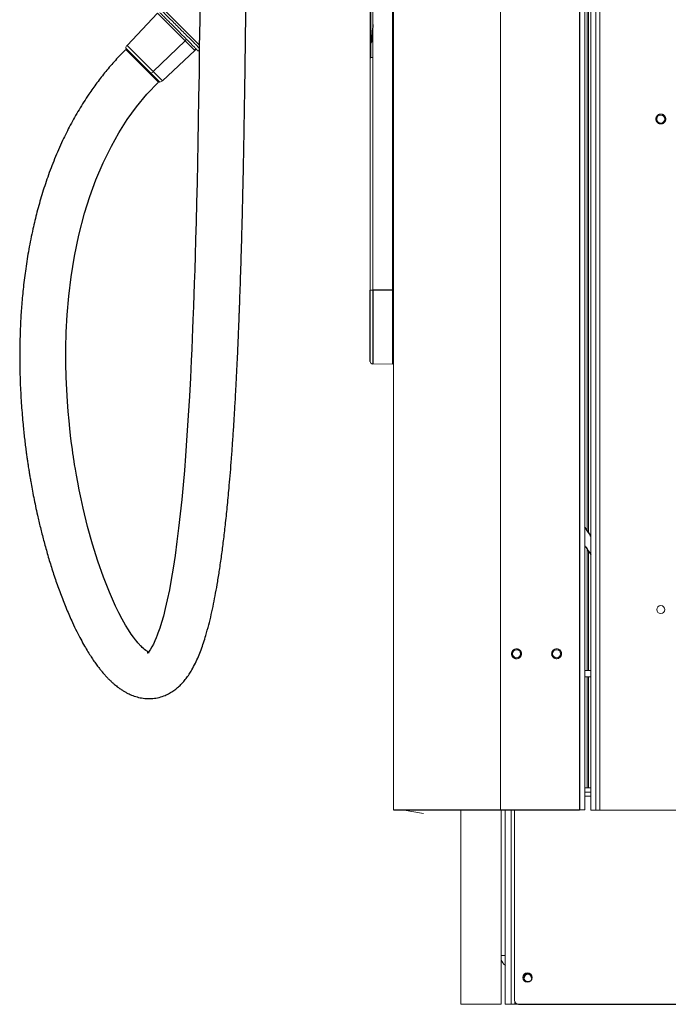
# Model space of a CAD drawing. Header units: millimetres. Extents: x 6 to 425, y 6 to 273.
# Tile 84 of 103: x 297 to 313, y 98 to 122. Entities that reach past the tile are written whole.
import ezdxf

# ---------------------------------------------------------------- set-up
doc = ezdxf.new("R2010")
doc.units = ezdxf.units.MM

msp = doc.modelspace()

# ---------------------------------------------------------------- linework, layer by layer
at = {"color": 144, "linetype": 'Continuous', "lineweight": 18}
for p, q in [((305.888, 147.957), (305.888, 102.557)), ((308.554, 147.957), (308.554, 102.557)), ((310.812, 148.103), (310.812, 102.553)), ((310.933, 148.103), (310.933, 102.553)), ((311.029, 147.892), (311.029, 102.553)), ((310.662, 147.551), (310.662, 102.557)), ((305.304, 115.524), (305.304, 144.524)), ((305.372, 144.524), (305.372, 115.524)), ((310.717, 131.391), (310.717, 109.53)), ((310.748, 131.391), (310.748, 109.482)), ((300.05, 122.632), (301.045, 121.637)), ((299.996, 122.434), (299.24, 121.628)), ((305.321, 121.324), (305.321, 122.491)), ((299.892, 120.976), (300.685, 121.745)), ((300.685, 121.745), (300.721, 121.781)), ((300.685, 121.745), (300.927, 121.503)), ((305.341, 121.709), (305.372, 121.739)), ((299.206, 121.56), (299.833, 120.933)), ((300.02, 120.713), (299.206, 121.526)), ((305.372, 121.325), (305.321, 121.324)), ((299.833, 120.933), (300.054, 120.712)), ((305.304, 115.524), (305.372, 115.524)), ((305.304, 115.524), (305.372, 115.524)), ((305.871, 115.524), (305.888, 115.524)), ((305.871, 113.687), (305.372, 113.679)), ((310.717, 109.062), (310.717, 106.033)), ((310.748, 109.018), (310.748, 106.033)), ((310.812, 106.033), (310.662, 106.033)), ((310.812, 105.874), (310.662, 105.874)), ((310.717, 105.874), (310.717, 103.107)), ((310.748, 105.874), (310.748, 103.107)), ((310.812, 103.107), (310.662, 103.107)), ((310.662, 103.001), (310.791, 103.001)), ((310.812, 103.001), (310.791, 103.001)), ((310.662, 102.895), (310.812, 102.895)), ((306.535, 102.484), (306.204, 102.542)), ((306.204, 102.542), (306.535, 102.484)), ((306.535, 102.484), (306.633, 102.466)), ((306.633, 102.466), (306.535, 102.484)), ((307.565, 97.707), (307.565, 102.557)), ((308.571, 102.557), (308.571, 97.707)), ((308.675, 97.707), (308.675, 102.557)), ((308.825, 97.707), (308.825, 102.557)), ((308.904, 102.557), (308.904, 97.807)), ((310.523, 102.557), (310.662, 102.557)), ((310.812, 102.553), (310.933, 102.553)), ((311.029, 102.553), (310.933, 102.553)), ((311.029, 102.553), (322.413, 102.553)), ((308.675, 98.924), (308.571, 98.924)), ((309.138, 98.373), (309.156, 98.373)), ((309.32, 98.373), (309.338, 98.373)), ((308.913, 97.707), (308.913, 97.767)), ((308.571, 97.707), (307.565, 97.707)), ((308.825, 97.707), (308.675, 97.707)), ((308.825, 97.707), (308.838, 97.707)), ((308.913, 97.707), (308.838, 97.707)), ((309.004, 97.707), (308.913, 97.707))]:
    msp.add_line(p, q, dxfattribs=at)
at = {"color": 7, "linetype": 'Continuous', "lineweight": 25}
for p, q in [((310.523, 147.551), (310.523, 102.557)), ((305.871, 115.524), (305.871, 144.524)), ((299.24, 121.628), (299.892, 120.976)), ((300.122, 120.747), (300.927, 121.503)), ((300.927, 121.503), (300.963, 121.539)), ((301.002, 121.5), (301.041, 121.49)), ((299.892, 120.976), (300.122, 120.747)), ((305.871, 115.524), (305.372, 115.524)), ((305.888, 102.557), (308.554, 102.557)), ((308.554, 102.557), (310.523, 102.557)), ((309.004, 97.707), (324.438, 97.707))]:
    msp.add_line(p, q, dxfattribs=at)
at = {"color": 7, "linetype": 'Continuous', "lineweight": 25, "flags": 128}
for points in [[(301.059, 122.983), (301.051, 122.265), (301.042, 121.582), (301.034, 120.935), (301.025, 120.324), (301.015, 119.746), (301.005, 119.201), (300.995, 118.689), (300.985, 118.208), (300.973, 117.697), (300.961, 117.224), (300.95, 116.789), (300.938, 116.39), (300.927, 116.027), (300.916, 115.698), (300.906, 115.405), (300.903, 115.312), (300.9, 115.223), (300.896, 115.109), (300.89, 114.959), (300.883, 114.775), (300.874, 114.561), (300.864, 114.315), (300.852, 114.047), (300.839, 113.763), (300.818, 113.333), (300.793, 112.877), (300.765, 112.398), (300.733, 111.899), (300.696, 111.385), (300.668, 111.026), (300.637, 110.665), (300.603, 110.301), (300.566, 109.938), (300.526, 109.582), (300.485, 109.254), (300.437, 108.902), (300.39, 108.585), (300.342, 108.301), (300.295, 108.049), (300.243, 107.796), (300.193, 107.578), (300.145, 107.391), (300.1, 107.231), (300.056, 107.09), (300.011, 106.963), (299.993, 106.914), (299.968, 106.852), (299.935, 106.775), (299.895, 106.692), (299.857, 106.621), (299.814, 106.553), (299.779, 106.509), (299.755, 106.483), (299.745, 106.475), (299.751, 106.477), (299.768, 106.481), (299.784, 106.483), (299.792, 106.483), (299.791, 106.484), (299.78, 106.488), (299.761, 106.498), (299.738, 106.512), (299.708, 106.533), (299.675, 106.559), (299.646, 106.584), (299.62, 106.608), (299.598, 106.63), (299.576, 106.653), (299.561, 106.669), (299.547, 106.684), (299.531, 106.702), (299.511, 106.725), (299.489, 106.751), (299.448, 106.802), (299.4, 106.866), (299.344, 106.944), (299.277, 107.046), (299.202, 107.168), (299.119, 107.313), (299.035, 107.472), (298.951, 107.642), (298.798, 107.987), (298.65, 108.361), (298.51, 108.762), (298.378, 109.184), (298.255, 109.627), (298.143, 110.085), (298.091, 110.319), (298.046, 110.539), (298.008, 110.735), (297.977, 110.907), (297.951, 111.054), (297.932, 111.174), (297.92, 111.247), (297.911, 111.304), (297.905, 111.346), (297.9, 111.374), (297.89, 111.447), (297.875, 111.554), (297.862, 111.645), (297.847, 111.758), (297.83, 111.899), (297.811, 112.068), (297.791, 112.265), (297.77, 112.492), (297.751, 112.748), (297.733, 113.034), (297.72, 113.35), (297.712, 113.695), (297.712, 114.071), (297.722, 114.476), (297.746, 114.91), (297.785, 115.371), (297.843, 115.857), (297.925, 116.366), (298.035, 116.895), (298.177, 117.439), (298.307, 117.855), (298.461, 118.275), (298.641, 118.696), (298.848, 119.115), (299.036, 119.447), (299.246, 119.775), (299.478, 120.096), (299.736, 120.409), (300.02, 120.713), (300.02, 120.713)], [(305.341, 121.709), (305.341, 121.709)]]:
    msp.add_lwpolyline(points, dxfattribs=at)
at = {"color": 144, "linetype": 'Continuous', "lineweight": 18}
for centre, radius in [((312.554, 119.79), 0.1), ((312.554, 107.553), 0.1), ((308.954, 106.45), 0.1), ((309.954, 106.45), 0.1), ((309.227, 98.373), 0.117)]:
    msp.add_circle(centre, radius, dxfattribs=at)
at = {"color": 7, "linetype": 'Continuous', "lineweight": 25}
for centre, radius, start, end in [((313.475, 121.343), 8.143, 174.3376, 177.426), ((301.007, 121.516), 0.0167, 225, 255), ((305.871, 113.704), 0.0167, 271, 0)]:
    msp.add_arc(centre, radius, start, end, dxfattribs=at)
at = {"color": 144, "linetype": 'Continuous', "lineweight": 18}
for centre, radius, start, end in [((299.337, 121.537), 0.133, 136.8004, 170), ((305.321, 121.308), 0.0167, 91, 180), ((299.722, 121.148), 0.242, 297.2424, 314.6345), ((300.03, 120.844), 0.133, 280, 313.1996), ((305.371, 113.745), 0.0667, 180, 271), ((306.222, 102.642), 0.102, 236.3784, 260), ((306.222, 102.642), 0.102, 236.3915, 260), ((308.872, 98.924), 0.317, 198.647, 231.7626), ((309.238, 98.373), 0.1, 0, 180), ((309.238, 98.373), 0.1, 180, 0), ((309.238, 98.373), 0.082, 0, 180), ((309.004, 97.807), 0.1, 180, 270)]:
    msp.add_arc(centre, radius, start, end, dxfattribs=at)
at = {"color": 7, "linetype": 'Continuous', "lineweight": 25}
for points, knots in [([(299.206, 121.526), (299.119, 121.436), (298.947, 121.259), (298.708, 120.979), (298.487, 120.696), (298.263, 120.379), (298.039, 120.028), (297.822, 119.642), (297.618, 119.232), (297.429, 118.8), (297.257, 118.348), (297.112, 117.905), (296.991, 117.473), (296.881, 117.019), (296.787, 116.548), (296.709, 116.064), (296.651, 115.605), (296.61, 115.172), (296.583, 114.766), (296.568, 114.388), (296.561, 114.032), (296.561, 113.621), (296.574, 113.158), (296.602, 112.651), (296.635, 112.266), (296.662, 111.992), (296.681, 111.82), (296.701, 111.656), (296.72, 111.507), (296.737, 111.381), (296.751, 111.284), (296.761, 111.215), (296.769, 111.163), (296.777, 111.11), (296.788, 111.043), (296.801, 110.96), (296.818, 110.858), (296.841, 110.722), (296.872, 110.551), (296.911, 110.347), (296.955, 110.131), (297.01, 109.881), (297.077, 109.595), (297.158, 109.276), (297.25, 108.944), (297.353, 108.604), (297.466, 108.258), (297.592, 107.91), (297.729, 107.564), (297.861, 107.263), (297.98, 107.013), (298.081, 106.818), (298.175, 106.649), (298.261, 106.503), (298.34, 106.379), (298.402, 106.285), (298.45, 106.217), (298.486, 106.169), (298.518, 106.126), (298.547, 106.088), (298.574, 106.054), (298.597, 106.025), (298.623, 105.994), (298.655, 105.957), (298.695, 105.911), (298.745, 105.857), (298.8, 105.801), (298.856, 105.748), (298.905, 105.704), (298.95, 105.666), (298.999, 105.627), (299.057, 105.584), (299.122, 105.54), (299.19, 105.499), (299.276, 105.453), (299.386, 105.405), (299.527, 105.361), (299.679, 105.334), (299.841, 105.33), (299.999, 105.351), (300.145, 105.393), (300.272, 105.45), (300.38, 105.513), (300.476, 105.585), (300.561, 105.661), (300.638, 105.742), (300.713, 105.833), (300.787, 105.937), (300.865, 106.063), (300.943, 106.211), (301.02, 106.381), (301.087, 106.551), (301.148, 106.727), (301.212, 106.931), (301.277, 107.166), (301.341, 107.43), (301.398, 107.695), (301.451, 107.968), (301.503, 108.263), (301.555, 108.592), (301.605, 108.946), (301.654, 109.326), (301.701, 109.732), (301.747, 110.176), (301.785, 110.593), (301.818, 110.977), (301.845, 111.319), (301.871, 111.678), (301.896, 112.051), (301.92, 112.438), (301.943, 112.824), (301.963, 113.199), (301.98, 113.544), (301.995, 113.857), (302.007, 114.137), (302.018, 114.382), (302.026, 114.59), (302.033, 114.757), (302.038, 114.885), (302.041, 114.974), (302.044, 115.038), (302.046, 115.09), (302.048, 115.16), (302.052, 115.26), (302.058, 115.429), (302.066, 115.659), (302.075, 115.942), (302.085, 116.244), (302.094, 116.562), (302.104, 116.91), (302.114, 117.29), (302.124, 117.699), (302.134, 118.137), (302.144, 118.606), (302.153, 119.107), (302.164, 119.717), (302.176, 120.438), (302.188, 121.273), (302.199, 122.15), (302.209, 123.068), (302.219, 124.034), (302.228, 125.05), (302.236, 126.115), (302.244, 127.224), (302.252, 128.378), (302.26, 129.575), (302.269, 130.815), (302.278, 132.061), (302.288, 133.309), (302.299, 134.556), (302.311, 135.836), (302.326, 137.147), (302.344, 138.49), (302.366, 139.955), (302.395, 141.545), (302.432, 143.259), (302.477, 145.005), (302.53, 146.777), (302.587, 148.36), (302.644, 149.748), (302.699, 150.935), (302.759, 152.125), (302.826, 153.309), (302.899, 154.475), (302.977, 155.601), (303.06, 156.684), (303.147, 157.724), (303.239, 158.731), (303.336, 159.704), (303.438, 160.637), (303.544, 161.532), (303.654, 162.388), (303.769, 163.21), (303.889, 164.004), (304.015, 164.769), (304.146, 165.505), (304.281, 166.207), (304.421, 166.874), (304.564, 167.507), (304.711, 168.106), (304.868, 168.696), (305.036, 169.273), (305.215, 169.834), (305.397, 170.354), (305.582, 170.833), (305.769, 171.271), (305.96, 171.669), (306.15, 172.015), (306.338, 172.314), (306.523, 172.572), (306.715, 172.806), (306.895, 172.995), (307.058, 173.146), (307.202, 173.267), (307.355, 173.384), (307.525, 173.499), (307.719, 173.617), (307.861, 173.69), (307.936, 173.728)], [0, 0, 0, 0, 0.0040128, 0.0079342, 0.0117745, 0.0155416, 0.020461, 0.0252739, 0.0299882, 0.0355201, 0.0409189, 0.0461842, 0.0513121, 0.0562966, 0.0623139, 0.0680802, 0.0735812, 0.0788023, 0.0837308, 0.0883553, 0.0926861, 0.0968767, 0.1036372, 0.1100716, 0.1161653, 0.1184634, 0.1207067, 0.1228946, 0.1249187, 0.1265904, 0.1279066, 0.1287526, 0.1293448, 0.1299981, 0.1308877, 0.1320132, 0.1333738, 0.1349684, 0.1375329, 0.140345, 0.1433262, 0.1464727, 0.1507734, 0.1553312, 0.1601326, 0.1651615, 0.1703988, 0.1758224, 0.1814076, 0.1870598, 0.1909422, 0.1944597, 0.1976266, 0.2004574, 0.2029656, 0.2051638, 0.2063188, 0.2073722, 0.2083261, 0.2091823, 0.2099422, 0.2106075, 0.2112083, 0.2120807, 0.2131054, 0.2143862, 0.2158951, 0.2172895, 0.2184593, 0.2194202, 0.2204418, 0.2217193, 0.2231792, 0.2245578, 0.2258325, 0.2281578, 0.230579, 0.233051, 0.2355601, 0.2380744, 0.2405935, 0.2424639, 0.2443476, 0.2462264, 0.2478367, 0.2493986, 0.2512416, 0.2531214, 0.2549557, 0.2576977, 0.2601705, 0.2625885, 0.2650075, 0.2674184, 0.270792, 0.274075, 0.2772559, 0.2804052, 0.2838383, 0.2876089, 0.2917438, 0.2959032, 0.3004192, 0.305315, 0.3106143, 0.3141627, 0.3178858, 0.3217894, 0.3258794, 0.3300017, 0.3343445, 0.3383874, 0.3421068, 0.3454819, 0.3484943, 0.3511281, 0.3533698, 0.3552081, 0.3565051, 0.3574659, 0.3580867, 0.3585703, 0.3591162, 0.3603651, 0.361763, 0.3645623, 0.3677592, 0.3708501, 0.3742545, 0.377981, 0.3820386, 0.3864369, 0.3910977, 0.3961061, 0.4014717, 0.4071591, 0.4156517, 0.4245746, 0.4339354, 0.4437406, 0.4539957, 0.4649037, 0.4762853, 0.4881417, 0.5004723, 0.5132745, 0.5265439, 0.5402734, 0.5532553, 0.5666069, 0.5803173, 0.5943735, 0.6087601, 0.6234597, 0.6414843, 0.659892, 0.6786385, 0.6976734, 0.7169404, 0.7296516, 0.7424165, 0.7552147, 0.7680221, 0.7806164, 0.7928599, 0.8044159, 0.8156268, 0.8264875, 0.8369937, 0.8471424, 0.8567596, 0.8660287, 0.874949, 0.8835206, 0.8919088, 0.8999369, 0.9076076, 0.9149247, 0.9218921, 0.928514, 0.9347956, 0.9415283, 0.9478394, 0.9537404, 0.9592412, 0.9643393, 0.9690524, 0.9734206, 0.9769956, 0.9803758, 0.9835986, 0.9867043, 0.9887303, 0.9907346, 0.9927329, 0.9948898, 0.9973073, 1, 1, 1, 1]), ([(299.998, 122.432), (299.998, 122.432), (299.997, 122.433), (300.015, 122.415), (300.05, 122.38), (300.102, 122.328), (300.168, 122.262), (300.244, 122.185), (300.33, 122.1), (300.42, 122.01), (300.512, 121.918), (300.602, 121.828), (300.657, 121.773), (300.685, 121.745)], [0, 0, 0, 0, 0.051823, 0.146641, 0.241458, 0.336276, 0.431094, 0.525911, 0.620729, 0.715547, 0.810365, 0.905182, 1, 1, 1, 1]), ([(305.304, 113.745), (305.304, 113.745), (305.304, 113.745), (305.304, 113.748), (305.304, 113.75), (305.304, 113.757), (305.304, 113.763), (305.304, 113.775), (305.304, 113.779), (305.304, 113.79), (305.304, 113.796), (305.304, 113.816), (305.304, 113.832), (305.304, 113.87), (305.304, 113.893), (305.304, 113.933), (305.304, 113.947), (305.304, 113.979), (305.304, 113.995), (305.304, 114.048), (305.304, 114.087), (305.304, 114.153), (305.304, 114.176), (305.304, 114.224), (305.304, 114.249), (305.304, 114.325), (305.304, 114.379), (305.304, 114.462), (305.304, 114.49), (305.304, 114.548), (305.304, 114.577), (305.304, 114.665), (305.304, 114.725), (305.304, 114.845), (305.304, 114.906), (305.304, 115.029), (305.304, 115.091), (305.304, 115.214), (305.304, 115.276), (305.304, 115.4), (305.304, 115.462), (305.304, 115.524)], [0, 0, 0, 0, 0.0625, 0.0625, 0.125, 0.125, 0.1875, 0.1875, 0.21875, 0.21875, 0.25, 0.25, 0.3125, 0.3125, 0.375, 0.375, 0.40625, 0.40625, 0.4375, 0.4375, 0.5, 0.5, 0.53125, 0.53125, 0.5625, 0.5625, 0.625, 0.625, 0.65625, 0.65625, 0.6875, 0.6875, 0.75, 0.75, 0.8125, 0.8125, 0.875, 0.875, 0.9375, 0.9375, 1, 1, 1, 1]), ([(305.372, 115.524), (305.372, 115.46), (305.372, 115.396), (305.372, 115.268), (305.372, 115.203), (305.372, 115.075), (305.372, 115.011), (305.372, 114.885), (305.372, 114.822), (305.372, 114.697), (305.372, 114.635), (305.372, 114.544), (305.372, 114.514), (305.372, 114.455), (305.372, 114.425), (305.372, 114.34), (305.372, 114.285), (305.372, 114.206), (305.372, 114.18), (305.372, 114.131), (305.372, 114.107), (305.372, 114.038), (305.372, 113.997), (305.372, 113.943), (305.372, 113.925), (305.372, 113.893), (305.372, 113.878), (305.372, 113.835), (305.372, 113.812), (305.372, 113.771), (305.372, 113.754), (305.372, 113.733), (305.372, 113.727), (305.372, 113.715), (305.372, 113.71), (305.372, 113.698), (305.372, 113.692), (305.372, 113.683), (305.372, 113.681), (305.372, 113.679), (305.372, 113.679), (305.372, 113.679)], [0, 0, 0, 0, 0.0625, 0.0625, 0.125, 0.125, 0.1875, 0.1875, 0.25, 0.25, 0.3125, 0.3125, 0.34375, 0.34375, 0.375, 0.375, 0.4375, 0.4375, 0.46875, 0.46875, 0.5, 0.5, 0.5625, 0.5625, 0.59375, 0.59375, 0.625, 0.625, 0.6875, 0.6875, 0.75, 0.75, 0.78125, 0.78125, 0.8125, 0.8125, 0.875, 0.875, 0.9375, 0.9375, 1, 1, 1, 1]), ([(305.871, 113.687), (305.871, 113.687), (305.871, 113.687), (305.871, 113.69), (305.871, 113.692), (305.871, 113.7), (305.871, 113.706), (305.871, 113.723), (305.871, 113.734), (305.871, 113.762), (305.871, 113.779), (305.871, 113.81), (305.871, 113.821), (305.871, 113.845), (305.871, 113.858), (305.871, 113.9), (305.871, 113.932), (305.871, 113.987), (305.871, 114.006), (305.871, 114.048), (305.871, 114.069), (305.871, 114.138), (305.871, 114.187), (305.871, 114.291), (305.871, 114.346), (305.871, 114.461), (305.871, 114.52), (305.871, 114.64), (305.871, 114.701), (305.871, 114.794), (305.871, 114.825), (305.871, 114.888), (305.871, 114.92), (305.871, 115.015), (305.871, 115.078), (305.871, 115.205), (305.871, 115.269), (305.871, 115.396), (305.871, 115.46), (305.871, 115.524)], [0, 0, 0, 0, 0.0625, 0.0625, 0.125, 0.125, 0.1875, 0.1875, 0.25, 0.25, 0.3125, 0.3125, 0.34375, 0.34375, 0.375, 0.375, 0.4375, 0.4375, 0.46875, 0.46875, 0.5, 0.5, 0.5625, 0.5625, 0.625, 0.625, 0.6875, 0.6875, 0.75, 0.75, 0.78125, 0.78125, 0.8125, 0.8125, 0.875, 0.875, 0.9375, 0.9375, 1, 1, 1, 1]), ([(310.812, 109.388), (310.801, 109.403), (310.75, 109.477), (310.701, 109.552), (310.662, 109.611)], [0, 0, 0, 0, 0.21375, 1, 1, 1, 1]), ([(310.662, 109.14), (310.668, 109.131), (310.717, 109.059), (310.768, 108.989), (310.812, 108.928)], [0, 0, 0, 0, 0.123496, 1, 1, 1, 1])]:
    msp.add_open_spline(points, degree=3, knots=knots, dxfattribs=at)
at = {"color": 144, "linetype": 'Continuous', "lineweight": 18}
for points, knots in [([(300.03, 122.571), (300.05, 122.55), (300.091, 122.51), (300.175, 122.425), (300.272, 122.329), (300.38, 122.221), (300.494, 122.106), (300.61, 121.99), (300.724, 121.876), (300.831, 121.769), (300.927, 121.674), (300.999, 121.602), (301.031, 121.57), (301.042, 121.558)], [0, 0, 0, 0, 0.09458, 0.189159, 0.283739, 0.378319, 0.472898, 0.567478, 0.662058, 0.756637, 0.851217, 0.945797, 1, 1, 1, 1]), ([(300.055, 122.447), (300.073, 122.43), (300.108, 122.395), (300.18, 122.323), (300.263, 122.24), (300.355, 122.148), (300.453, 122.05), (300.552, 121.95), (300.65, 121.853), (300.741, 121.761), (300.824, 121.679), (300.893, 121.609), (300.948, 121.555), (300.984, 121.518), (301.002, 121.5), (301, 121.502), (301, 121.503)], [0, 0, 0, 0, 0.07433, 0.148661, 0.222991, 0.297322, 0.371652, 0.445982, 0.520313, 0.594643, 0.668974, 0.743304, 0.817634, 0.891965, 0.966295, 1, 1, 1, 1]), ([(305.321, 121.682), (305.322, 121.685), (305.327, 121.695), (305.335, 121.703), (305.341, 121.709)], [0, 0, 0, 0, 0.2841306, 1, 1, 1, 1]), ([(312.677, 119.79), (312.677, 119.792), (312.677, 119.797), (312.677, 119.803), (312.676, 119.81), (312.675, 119.816), (312.673, 119.823), (312.671, 119.829), (312.668, 119.837), (312.664, 119.847), (312.657, 119.857), (312.65, 119.868), (312.639, 119.88), (312.622, 119.894), (312.6, 119.905), (312.577, 119.912), (312.554, 119.914), (312.531, 119.912), (312.508, 119.905), (312.486, 119.894), (312.47, 119.88), (312.459, 119.868), (312.451, 119.857), (312.445, 119.847), (312.44, 119.836), (312.436, 119.824), (312.433, 119.813), (312.432, 119.802), (312.431, 119.794), (312.431, 119.79)], [0, 0, 0, 0, 0.017277, 0.03443, 0.05151, 0.068566, 0.085649, 0.10281, 0.120098, 0.152252, 0.184451, 0.217289, 0.250174, 0.315809, 0.38008, 0.440024, 0.500014, 0.559959, 0.619949, 0.68422, 0.749855, 0.782693, 0.815578, 0.847732, 0.879931, 0.910075, 0.939954, 0.969839, 1, 1, 1, 1]), ([(312.431, 119.79), (312.431, 119.788), (312.431, 119.783), (312.432, 119.777), (312.433, 119.77), (312.434, 119.764), (312.436, 119.757), (312.438, 119.751), (312.441, 119.743), (312.445, 119.733), (312.451, 119.722), (312.459, 119.712), (312.47, 119.7), (312.486, 119.686), (312.508, 119.675), (312.531, 119.668), (312.554, 119.666), (312.577, 119.668), (312.6, 119.675), (312.622, 119.686), (312.639, 119.7), (312.65, 119.712), (312.657, 119.722), (312.664, 119.733), (312.669, 119.744), (312.673, 119.756), (312.675, 119.767), (312.677, 119.778), (312.677, 119.786), (312.677, 119.79)], [0, 0, 0, 0, 0.017277, 0.03443, 0.05151, 0.068566, 0.085649, 0.10281, 0.120098, 0.152252, 0.184451, 0.217289, 0.250174, 0.315809, 0.38008, 0.440024, 0.500014, 0.559959, 0.619949, 0.68422, 0.749855, 0.782693, 0.815578, 0.847732, 0.879931, 0.910075, 0.939954, 0.969839, 1, 1, 1, 1]), ([(305.888, 111.446), (305.888, 111.446), (305.888, 111.448), (305.888, 111.442), (305.888, 111.433), (305.888, 111.418), (305.888, 111.395), (305.888, 111.373), (305.888, 111.359)], [0, 0, 0, 0, 0.070561, 0.22809, 0.388963, 0.549836, 0.707366, 1, 1, 1, 1]), ([(305.888, 106.573), (305.888, 106.573), (305.888, 106.573), (305.888, 106.564), (305.888, 106.557)], [0, 0, 0, 0, 0.265792, 1, 1, 1, 1]), ([(308.835, 106.479), (308.834, 106.476), (308.833, 106.472), (308.832, 106.466), (308.832, 106.459), (308.831, 106.452), (308.831, 106.446), (308.832, 106.439), (308.833, 106.431), (308.835, 106.42), (308.838, 106.408), (308.843, 106.397), (308.851, 106.382), (308.864, 106.365), (308.883, 106.349), (308.904, 106.337), (308.926, 106.33), (308.949, 106.327), (308.972, 106.328), (308.996, 106.334), (309.015, 106.343), (309.029, 106.352), (309.039, 106.361), (309.048, 106.37), (309.055, 106.379), (309.061, 106.389), (309.067, 106.4), (309.071, 106.41), (309.073, 106.418), (309.074, 106.422)], [0, 0, 0, 0, 0.017277, 0.03443, 0.05151, 0.068566, 0.085649, 0.10281, 0.120098, 0.152252, 0.184451, 0.217289, 0.250174, 0.315809, 0.38008, 0.440024, 0.500014, 0.559959, 0.619949, 0.68422, 0.749855, 0.782693, 0.815578, 0.847732, 0.879931, 0.910075, 0.939954, 0.969839, 1, 1, 1, 1]), ([(309.074, 106.422), (309.074, 106.424), (309.075, 106.428), (309.076, 106.435), (309.077, 106.441), (309.077, 106.448), (309.077, 106.454), (309.077, 106.461), (309.076, 106.47), (309.074, 106.48), (309.07, 106.492), (309.065, 106.504), (309.057, 106.518), (309.044, 106.535), (309.026, 106.551), (309.005, 106.563), (308.983, 106.57), (308.96, 106.574), (308.936, 106.573), (308.912, 106.567), (308.893, 106.557), (308.879, 106.548), (308.87, 106.54), (308.861, 106.531), (308.854, 106.521), (308.847, 106.511), (308.842, 106.501), (308.838, 106.49), (308.836, 106.482), (308.835, 106.479)], [0, 0, 0, 0, 0.017277, 0.03443, 0.05151, 0.068566, 0.085649, 0.10281, 0.120098, 0.152252, 0.184451, 0.217289, 0.250174, 0.315809, 0.38008, 0.440024, 0.500014, 0.559959, 0.619949, 0.68422, 0.749855, 0.782693, 0.815578, 0.847732, 0.879931, 0.910075, 0.939954, 0.969839, 1, 1, 1, 1]), ([(309.832, 106.463), (309.832, 106.461), (309.831, 106.457), (309.831, 106.45), (309.831, 106.443), (309.832, 106.437), (309.833, 106.43), (309.834, 106.424), (309.836, 106.415), (309.839, 106.405), (309.845, 106.394), (309.851, 106.383), (309.861, 106.369), (309.876, 106.354), (309.896, 106.341), (309.918, 106.332), (309.941, 106.327), (309.964, 106.327), (309.988, 106.331), (310.011, 106.34), (310.029, 106.351), (310.041, 106.363), (310.05, 106.372), (310.057, 106.382), (310.063, 106.393), (310.068, 106.403), (310.072, 106.414), (310.075, 106.426), (310.076, 106.433), (310.077, 106.437)], [0, 0, 0, 0, 0.017277, 0.03443, 0.05151, 0.068566, 0.085649, 0.10281, 0.120098, 0.152252, 0.184451, 0.217289, 0.250174, 0.315809, 0.38008, 0.440024, 0.500014, 0.559959, 0.619949, 0.68422, 0.749855, 0.782693, 0.815578, 0.847732, 0.879931, 0.910075, 0.939954, 0.969839, 1, 1, 1, 1]), ([(310.077, 106.437), (310.077, 106.439), (310.077, 106.444), (310.077, 106.45), (310.077, 106.457), (310.077, 106.464), (310.076, 106.47), (310.074, 106.477), (310.072, 106.485), (310.069, 106.495), (310.064, 106.506), (310.058, 106.517), (310.048, 106.531), (310.033, 106.546), (310.012, 106.559), (309.99, 106.569), (309.967, 106.573), (309.944, 106.573), (309.921, 106.569), (309.898, 106.56), (309.88, 106.549), (309.867, 106.538), (309.859, 106.528), (309.852, 106.518), (309.845, 106.508), (309.84, 106.497), (309.836, 106.486), (309.834, 106.475), (309.832, 106.467), (309.832, 106.463)], [0, 0, 0, 0, 0.017277, 0.03443, 0.05151, 0.068566, 0.085649, 0.10281, 0.120098, 0.152252, 0.184451, 0.217289, 0.250174, 0.315809, 0.38008, 0.440024, 0.500014, 0.559959, 0.619949, 0.68422, 0.749855, 0.782693, 0.815578, 0.847732, 0.879931, 0.910075, 0.939954, 0.969839, 1, 1, 1, 1])]:
    msp.add_open_spline(points, degree=3, knots=knots, dxfattribs=at)

doc.saveas('drawing.dxf')
